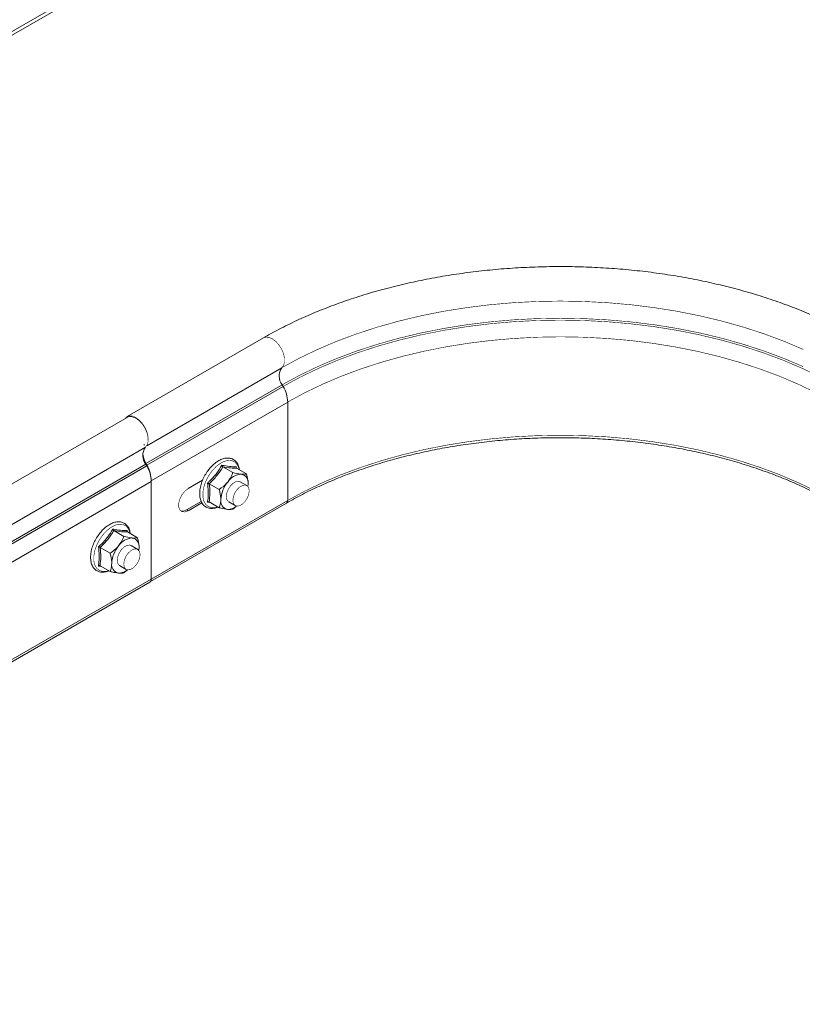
# Model space of a CAD drawing. Header units: millimetres. Extents: x 275 to 1984, y -1402 to 613.
# Tile 24 of 34: x 595 to 798, y 88 to 343. Entities that reach past the tile are written whole.
import ezdxf

# ---------------------------------------------------------------- set-up
doc = ezdxf.new("R2010")
doc.units = ezdxf.units.MM
doc.linetypes.add('K5LT32768', pattern=[0])
doc.linetypes.add('K5LT32769', pattern=[0])

msp = doc.modelspace()

# ---------------------------------------------------------------- linework, layer by layer
at = {"color": 8, "linetype": 'K5LT32769', "lineweight": 15, "true_color": 0x808080}
for p, q in [((516.99, 296.12), (770.97, 442.75)), ((627.99, 232.66), (662.98, 252.86)), ((627.75, 228.04), (627.67, 228)), ((628, 227.61), (627.91, 227.56)), ((629.16, 223.56), (629.16, 223.56)), ((629.16, 198.05), (629.16, 198.05))]:
    msp.add_line(p, q, dxfattribs=at)
at = {"color": 7, "linetype": 'K5LT32768', "lineweight": 15}
for p, q in [((771.64, 442.15), (517.45, 295.41)), ((658.23, 260.6), (622.88, 240.19)), ((627.75, 228.04), (663.11, 248.45)), ((628, 227.61), (663.35, 248.02)), ((663.35, 248.02), (663.11, 248.45)), ((629.16, 223.56), (664.52, 243.97)), ((664.52, 218.46), (664.52, 243.97)), ((622.88, 239.99), (433.37, 130.59)), ((438.12, 122.85), (627.63, 232.25)), ((627.21, 232.8), (627.33, 232.91)), ((627.33, 232.91), (627.37, 232.95)), ((438.25, 118.44), (627.75, 227.84)), ((438.49, 118), (628, 227.4)), ((628, 227.61), (627.75, 228.04)), ((628, 227.4), (627.75, 227.84)), ((647.72, 227.18), (650.32, 225.68)), ((651.16, 227.22), (651.2, 226.88)), ((651.24, 226.84), (653.85, 225.34)), ((439.66, 113.95), (629.16, 223.35)), ((629.16, 198.05), (629.16, 223.56)), ((629.16, 198.09), (629.16, 223.35)), ((638.71, 221.52), (642.46, 223.69)), ((644.17, 222.79), (646.78, 221.29)), ((653.93, 222.32), (652.23, 223.3)), ((654.16, 222.05), (654.27, 222.73)), ((628.98, 197.44), (664.21, 217.77)), ((629.16, 198.05), (664.52, 218.46)), ((638.32, 216.03), (642.1, 218.21)), ((642.3, 217.88), (638.71, 215.81)), ((644.46, 217.89), (643.71, 218)), ((644.16, 218.07), (646.76, 216.57)), ((649.23, 218.11), (650.93, 217.13)), ((638.32, 216.03), (638.71, 215.81)), ((619.43, 210.65), (622.04, 209.14)), ((622.87, 210.68), (622.93, 210.2)), ((622.96, 210.31), (625.57, 208.8)), ((625.64, 205.79), (623.95, 206.77)), ((615.89, 206.26), (618.49, 204.76)), ((625.86, 205.44), (625.98, 206.2)), ((616.25, 201.35), (615.43, 201.47)), ((615.87, 201.54), (618.48, 200.03)), ((620.95, 201.58), (622.64, 200.6)), ((439.29, 87.87), (628.79, 197.27)), ((439.66, 88.69), (629.16, 198.09))]:
    msp.add_line(p, q, dxfattribs=at)
at = {"color": 7, "linetype": 'K5LT32768', "const_width": 0.15}
for points in [[(662.98, 252.86), (667.48, 255.3), (672.22, 257.58), (677.19, 259.7), (682.37, 261.63), (687.75, 263.38), (693.3, 264.94), (699, 266.3), (704.83, 267.47), (710.78, 268.42), (716.81, 269.17), (722.91, 269.71), (729.06, 270.03), (735.23, 270.14), (741.4, 270.03), (747.54, 269.71), (753.65, 269.17), (759.68, 268.42), (765.63, 267.47), (771.46, 266.3), (777.16, 264.94), (782.71, 263.38), (788.09, 261.63), (793.27, 259.7), (798.24, 257.58)], [(663.11, 248.45), (667.59, 250.89), (672.33, 253.17), (677.29, 255.28), (682.46, 257.21), (687.83, 258.95), (693.37, 260.51), (699.06, 261.87), (704.89, 263.03), (710.82, 263.99), (716.84, 264.73), (722.93, 265.27), (729.07, 265.59), (735.23, 265.7), (741.39, 265.59), (747.52, 265.27), (753.61, 264.73), (759.64, 263.99), (765.57, 263.03), (771.4, 261.87), (777.09, 260.51), (782.63, 258.95), (787.99, 257.21), (793.17, 255.28), (798.13, 253.17)], [(663.35, 248.02), (667.82, 250.45), (672.54, 252.71), (677.49, 254.82), (682.64, 256.74), (687.99, 258.48), (693.51, 260.03), (699.18, 261.39), (704.99, 262.55), (710.9, 263.5), (716.91, 264.24), (722.98, 264.78), (729.09, 265.1), (735.23, 265.2), (741.37, 265.1), (747.48, 264.78), (753.55, 264.24), (759.56, 263.5), (765.47, 262.55), (771.27, 261.39), (776.95, 260.03), (782.47, 258.48), (787.82, 256.74), (792.97, 254.82), (797.92, 252.71), (802.64, 250.45)], [(664.52, 243.97), (668.92, 246.36), (673.56, 248.59), (678.42, 250.66), (683.5, 252.55), (688.76, 254.26), (694.19, 255.79), (699.77, 257.12), (705.48, 258.26), (711.3, 259.2), (717.2, 259.93), (723.18, 260.45), (729.19, 260.77), (735.23, 260.88), (741.27, 260.77), (747.28, 260.45), (753.25, 259.93), (759.16, 259.2), (764.98, 258.26), (770.69, 257.12), (776.27, 255.79), (781.7, 254.26), (786.96, 252.55), (792.04, 250.66), (796.9, 248.59), (801.54, 246.36)], [(628.37, 234.29), (628.33, 234.97), (628.08, 236.11), (627.59, 237.27), (626.91, 238.34), (626.1, 239.25), (625.21, 239.93), (624.32, 240.32), (623.49, 240.39), (622.79, 240.14), (622.34, 239.68)], [(627.63, 232.25), (628.1, 232.87), (628.34, 233.76), (628.32, 234.82), (628.05, 235.99), (627.53, 237.17), (626.83, 238.25), (625.99, 239.15), (625.08, 239.8), (624.17, 240.15), (623.35, 240.17), (622.88, 239.99)], [(664.52, 218.46), (668.92, 220.85), (673.56, 223.08), (678.42, 225.15), (683.5, 227.04), (688.76, 228.75), (694.19, 230.28), (699.77, 231.62), (705.48, 232.75), (711.3, 233.69), (717.2, 234.42), (723.18, 234.95), (729.19, 235.26), (735.23, 235.37), (741.27, 235.26), (747.28, 234.95), (753.25, 234.42), (759.16, 233.69), (764.98, 232.75), (770.69, 231.62), (776.27, 230.28), (781.7, 228.75), (786.96, 227.04), (792.04, 225.15), (796.9, 223.08), (801.54, 220.85)], [(652.23, 223.3), (651.8, 223.44), (651.11, 223.33), (650.37, 222.91), (649.68, 222.23), (649.11, 221.35), (648.74, 220.4), (648.61, 219.49), (648.73, 218.73), (649.1, 218.2), (649.23, 218.11)], [(650.47, 219.53), (650.86, 220.47), (651.44, 221.33), (652.15, 221.99), (652.88, 222.38), (653.56, 222.45), (654.11, 222.19), (654.45, 221.63), (654.55, 220.85), (654.39, 219.92), (653.99, 218.98), (653.41, 218.12), (652.71, 217.46), (651.97, 217.07), (651.29, 217), (650.75, 217.26), (650.4, 217.82), (650.31, 218.61), (650.47, 219.53)], [(654.27, 222.73), (654.23, 222.18), (654.22, 222.07)], [(638.71, 215.81), (637.86, 215.49), (637.12, 215.56), (636.57, 216), (636.27, 216.76), (636.27, 217.75), (636.57, 218.86), (637.12, 219.94), (637.86, 220.86), (638.71, 221.52)], [(636.78, 215.77), (637.47, 215.72), (638.32, 216.03)], [(623.95, 206.77), (623.51, 206.91), (622.82, 206.8), (622.09, 206.38), (621.39, 205.69), (620.83, 204.82), (620.46, 203.87), (620.32, 202.96), (620.45, 202.19), (620.81, 201.67), (620.95, 201.58)], [(622.02, 202.03), (622.17, 202.95), (622.55, 203.9), (623.13, 204.76), (623.83, 205.43), (624.56, 205.84), (625.25, 205.92), (625.8, 205.68), (626.15, 205.13), (626.26, 204.36), (626.12, 203.44), (625.73, 202.49), (625.16, 201.63), (624.46, 200.95), (623.72, 200.55), (623.04, 200.47), (622.48, 200.71), (622.13, 201.25), (622.02, 202.03)], [(625.98, 206.2), (625.95, 205.65), (625.94, 205.54)], [(629.1, 197.67), (629.14, 197.82), (629.16, 198.05)]]:
    msp.add_lwpolyline(points, dxfattribs=at)
at = {"color": 8, "linetype": 'K5LT32769', "true_color": 0x808080, "const_width": 0.15}
for points in [[(662.98, 252.86), (663.45, 253.47), (663.7, 254.33), (663.69, 255.38), (663.43, 256.52), (662.95, 257.68), (662.27, 258.75), (661.45, 259.66), (660.57, 260.34), (659.67, 260.73), (658.85, 260.8), (658.23, 260.6)], [(651.94, 226.44), (651.9, 226.62), (651.52, 227.61), (650.92, 228.33), (650.12, 228.75), (649.17, 228.84), (648.11, 228.6), (647.01, 228.04), (645.92, 227.2), (644.9, 226.11), (644.02, 224.84), (643.3, 223.46), (642.8, 222.03), (642.54, 220.64), (642.54, 219.36), (642.79, 218.27), (643.28, 217.41), (643.99, 216.83), (644.87, 216.58), (645.88, 216.65), (646.37, 216.79)], [(623.65, 209.91), (623.61, 210.09), (623.24, 211.08), (622.64, 211.8), (621.84, 212.22), (620.88, 212.31), (619.83, 212.07), (618.72, 211.51), (617.64, 210.67), (616.62, 209.58), (615.73, 208.31), (615.02, 206.92), (614.52, 205.5), (614.26, 204.11), (614.25, 202.83), (614.5, 201.73), (615, 200.87), (615.7, 200.3), (616.58, 200.05), (617.6, 200.12), (618.08, 200.26)]]:
    msp.add_lwpolyline(points, dxfattribs=at)
at = {"color": 7, "linetype": 'K5LT32768', "lineweight": 15}
for centre, radius, start, end in [((666.03, 250.74), 3.72, 145.2363, 218.0458), ((655.94, 243.69), 8.59, 1.8774, 30.2827), ((630.68, 230.13), 3.72, 145.2363, 218.0458), ((632.57, 230.9), 5.6, 182.6508, 210.6571), ((620.58, 223.28), 8.59, 1.8774, 30.2827), ((620.58, 223.07), 8.59, 1.8775, 30.2827), ((652.76, 220.73), 4.54, 93.1031, 146.4625), ((652.09, 223.09), 2.21, 350.5085, 78.9396), ((654.88, 218.3), 7.69, 140.1067, 177.1834), ((649.37, 218.32), 2.21, 170.5087, 258.9396), ((648.97, 219.74), 3.59, 269.5889, 310.2704), ((624.47, 204.2), 4.54, 93.1031, 146.4625), ((623.8, 206.56), 2.21, 350.5084, 78.9394), ((626.59, 201.77), 7.69, 140.1066, 177.1835), ((621.09, 201.79), 2.21, 170.5083, 258.9395), ((620.69, 203.21), 3.59, 269.5893, 310.27), ((628.28, 197.99), 0.885, 304.9286, 6.3825)]:
    msp.add_arc(centre, radius, start, end, dxfattribs=at)
at = {"color": 8, "linetype": 'K5LT32769', "lineweight": 15, "true_color": 0x808080}
msp.add_arc((663.77, 218.38), 0.755, 305.7366, 5.6156, dxfattribs=at)
at = {"color": 7, "linetype": 'K5LT32768', "lineweight": 15}
for points, knots in [([(812.23, 260.6), (811.47, 261.03), (809.29, 262.27), (805.51, 264.21), (800.84, 266.37), (795.99, 268.37), (790.96, 270.22), (785.77, 271.9), (780.45, 273.41), (774.99, 274.75), (769.43, 275.92), (763.77, 276.9), (758.02, 277.71), (752.22, 278.34), (746.37, 278.78), (740.48, 279.04), (734.59, 279.11), (728.69, 279), (722.81, 278.7), (716.97, 278.22), (711.18, 277.55), (705.45, 276.7), (699.81, 275.68), (694.27, 274.47), (688.84, 273.1), (683.55, 271.55), (678.39, 269.83), (673.4, 267.95), (668.58, 265.91), (663.95, 263.72), (660.54, 261.92), (658.67, 260.86), (658.23, 260.6)], [0, 0, 0, 0, 0.018379, 0.053145, 0.087899, 0.122638, 0.15736, 0.192064, 0.22675, 0.261419, 0.296072, 0.330712, 0.365339, 0.399957, 0.434567, 0.469173, 0.503776, 0.538378, 0.572983, 0.607592, 0.642207, 0.676831, 0.711467, 0.746117, 0.780782, 0.815466, 0.850171, 0.884897, 0.919645, 0.954416, 0.989209, 1, 1, 1, 1]), ([(664.21, 217.77), (664.9, 218.17), (666.93, 219.32), (670.45, 221.12), (674.83, 223.13), (679.4, 225), (684.14, 226.72), (689.05, 228.29), (694.11, 229.69), (699.3, 230.93), (704.6, 232.01), (710, 232.91), (715.48, 233.63), (721.02, 234.18), (726.61, 234.55), (732.22, 234.74), (737.85, 234.74), (743.46, 234.57), (749.05, 234.21), (754.6, 233.68), (760.08, 232.96), (765.49, 232.08), (770.8, 231.01), (775.99, 229.78), (781.06, 228.39), (785.98, 226.83), (790.74, 225.12), (795.32, 223.27), (799.71, 221.26), (803.34, 219.42), (805.46, 218.22), (806.25, 217.77)], [0, 0, 0, 0, 0.018663, 0.054185, 0.089716, 0.125252, 0.160796, 0.196347, 0.231905, 0.26747, 0.303042, 0.338618, 0.3742, 0.409785, 0.445373, 0.480963, 0.516554, 0.552145, 0.587735, 0.623322, 0.658907, 0.694487, 0.730063, 0.765632, 0.801194, 0.836749, 0.872296, 0.907833, 0.943362, 0.978882, 1, 1, 1, 1]), ([(652, 226.4), (651.95, 226.73), (651.83, 227.45), (651.34, 228.33), (650.63, 229.02), (649.75, 229.41), (648.77, 229.5), (647.74, 229.3), (646.66, 228.83), (645.59, 228.09), (644.56, 227.11), (643.64, 225.95), (642.86, 224.66), (642.25, 223.3), (641.85, 221.92), (641.67, 220.57), (641.73, 219.32), (642.03, 218.22), (642.58, 217.32), (643.35, 216.71), (644.25, 216.39), (645.24, 216.39), (645.98, 216.52), (646.39, 216.73), (646.44, 216.75)], [0, 0, 0, 0, 0.041314, 0.090308, 0.13783, 0.183524, 0.228651, 0.274649, 0.322195, 0.370655, 0.419252, 0.467743, 0.516166, 0.564615, 0.613169, 0.66194, 0.711021, 0.760339, 0.809096, 0.856143, 0.901571, 0.946758, 0.993127, 1, 1, 1, 1]), ([(643.73, 222.96), (643.9, 223.13), (644.78, 223.94), (646.15, 225.43), (647.04, 226.89), (647.45, 227.57)], [0, 0, 0, 0, 0.118084, 0.592259, 1, 1, 1, 1]), ([(647.72, 227.18), (647.23, 226.41), (646.24, 224.84), (644.87, 223.48), (644.17, 222.79)], [0, 0, 0, 0, 0.492148, 1, 1, 1, 1]), ([(647.45, 227.57), (647.63, 227.54), (648.49, 227.38), (649.85, 227.19), (650.74, 227.21), (651.16, 227.22)], [0, 0, 0, 0, 0.118084, 0.592258, 1, 1, 1, 1]), ([(647.45, 227.57), (647.45, 227.57), (647.46, 227.53), (647.49, 227.45), (647.56, 227.34), (647.63, 227.24), (647.69, 227.2), (647.72, 227.18)], [0, 0, 0, 0, 0.007907, 0.267534, 0.528615, 0.763821, 1, 1, 1, 1]), ([(651.24, 226.84), (650.76, 226.84), (649.77, 226.85), (648.41, 227.07), (647.72, 227.18)], [0, 0, 0, 0, 0.492149, 1, 1, 1, 1]), ([(651.24, 226.84), (651.22, 226.86), (651.17, 226.9), (651.13, 226.99), (651.12, 227.1), (651.14, 227.18), (651.16, 227.21), (651.16, 227.22)], [0, 0, 0, 0, 0.236176, 0.471379, 0.732463, 0.992081, 1, 1, 1, 1]), ([(648.98, 223.24), (649.4, 223.87), (649.94, 224.66), (650.26, 225.51), (650.32, 225.68)], [0, 0, 0, 0, 0.801461, 1, 1, 1, 1]), ([(650.32, 225.68), (651.04, 225.51), (651.84, 225.33), (652.45, 225.27), (652.51, 225.26)], [0, 0, 0, 0, 0.896037, 1, 1, 1, 1]), ([(652.51, 225.26), (652.94, 225.25), (653.47, 225.23), (653.79, 225.32), (653.85, 225.34)], [0, 0, 0, 0, 0.801463, 1, 1, 1, 1]), ([(654.27, 222.73), (654.26, 222.85), (654.25, 223.64), (654.07, 224.54), (653.86, 225.31), (653.85, 225.34)], [0, 0, 0, 0, 0.148486, 0.965572, 1, 1, 1, 1]), ([(643.71, 218), (643.74, 218.18), (643.9, 219.07), (644.02, 220.69), (643.82, 222.24), (643.73, 222.96)], [0, 0, 0, 0, 0.118083, 0.592259, 1, 1, 1, 1]), ([(643.73, 222.96), (643.73, 222.96), (643.77, 222.96), (643.85, 222.93), (643.97, 222.89), (644.08, 222.84), (644.14, 222.81), (644.17, 222.79)], [0, 0, 0, 0, 0.007909, 0.267537, 0.52861, 0.763822, 1, 1, 1, 1]), ([(644.17, 222.79), (644.26, 221.97), (644.45, 220.28), (644.25, 218.81), (644.16, 218.07)], [0, 0, 0, 0, 0.492148, 1, 1, 1, 1]), ([(646.78, 221.29), (647.5, 221.82), (648.3, 222.42), (648.91, 223.16), (648.98, 223.24)], [0, 0, 0, 0, 0.896037, 1, 1, 1, 1]), ([(647.19, 218.68), (647.19, 218.8), (647.18, 219.59), (647, 220.5), (646.79, 221.26), (646.78, 221.29)], [0, 0, 0, 0, 0.148486, 0.965572, 1, 1, 1, 1]), ([(643.71, 218), (643.71, 218), (643.75, 218.03), (643.83, 218.07), (643.95, 218.1), (644.06, 218.11), (644.13, 218.08), (644.16, 218.07)], [0, 0, 0, 0, 0.007907, 0.267545, 0.528625, 0.763826, 1, 1, 1, 1]), ([(646.76, 216.57), (646.83, 216.73), (647.07, 217.34), (647.14, 218.11), (647.19, 218.68)], [0, 0, 0, 0, 0.263254, 1, 1, 1, 1]), ([(651.28, 217.05), (651.11, 216.88), (650.81, 216.57), (650.45, 216.34), (650.29, 216.23)], [0, 0, 0, 0, 0.546554, 1, 1, 1, 1]), ([(648.95, 216.15), (648.41, 216.23), (647.73, 216.33), (646.92, 216.53), (646.76, 216.57)], [0, 0, 0, 0, 0.801465, 1, 1, 1, 1]), ([(650.29, 216.23), (649.96, 216.16), (649.6, 216.09), (649.01, 216.15), (648.95, 216.15)], [0, 0, 0, 0, 0.896037, 1, 1, 1, 1]), ([(623.72, 209.87), (623.66, 210.2), (623.54, 210.91), (623.06, 211.8), (622.34, 212.49), (621.46, 212.88), (620.49, 212.96), (619.45, 212.77), (618.38, 212.29), (617.3, 211.55), (616.28, 210.58), (615.36, 209.42), (614.57, 208.13), (613.97, 206.77), (613.57, 205.38), (613.39, 204.04), (613.44, 202.79), (613.75, 201.68), (614.3, 200.79), (615.06, 200.17), (615.97, 199.86), (616.96, 199.86), (617.7, 199.99), (618.1, 200.19), (618.15, 200.22)], [0, 0, 0, 0, 0.041314, 0.090308, 0.13783, 0.183524, 0.228651, 0.274649, 0.322194, 0.370655, 0.419252, 0.467743, 0.516167, 0.564615, 0.613169, 0.66194, 0.711021, 0.760339, 0.809097, 0.856143, 0.901572, 0.946758, 0.993127, 1, 1, 1, 1]), ([(615.45, 206.43), (615.62, 206.59), (616.5, 207.4), (617.86, 208.89), (618.76, 210.36), (619.17, 211.04)], [0, 0, 0, 0, 0.118082, 0.592257, 1, 1, 1, 1]), ([(619.43, 210.65), (618.94, 209.87), (617.95, 208.3), (616.58, 206.95), (615.89, 206.26)], [0, 0, 0, 0, 0.492148, 1, 1, 1, 1]), ([(619.17, 211.04), (619.34, 211.01), (620.21, 210.84), (621.56, 210.65), (622.46, 210.67), (622.87, 210.68)], [0, 0, 0, 0, 0.118083, 0.592258, 1, 1, 1, 1]), ([(619.17, 211.04), (619.17, 211.04), (619.18, 211), (619.21, 210.92), (619.27, 210.8), (619.35, 210.71), (619.41, 210.67), (619.43, 210.65)], [0, 0, 0, 0, 0.007911, 0.267537, 0.528617, 0.763821, 1, 1, 1, 1]), ([(622.96, 210.31), (622.47, 210.31), (621.49, 210.31), (620.13, 210.54), (619.43, 210.65)], [0, 0, 0, 0, 0.492149, 1, 1, 1, 1]), ([(622.96, 210.31), (622.93, 210.33), (622.88, 210.37), (622.85, 210.46), (622.84, 210.57), (622.86, 210.64), (622.87, 210.68), (622.87, 210.68)], [0, 0, 0, 0, 0.236179, 0.471386, 0.732472, 0.992093, 1, 1, 1, 1]), ([(620.69, 206.71), (621.12, 207.34), (621.66, 208.13), (621.98, 208.98), (622.04, 209.14)], [0, 0, 0, 0, 0.801464, 1, 1, 1, 1]), ([(622.04, 209.14), (622.75, 208.98), (623.55, 208.8), (624.16, 208.74), (624.23, 208.73)], [0, 0, 0, 0, 0.896037, 1, 1, 1, 1]), ([(624.23, 208.73), (624.65, 208.72), (625.19, 208.7), (625.5, 208.79), (625.57, 208.8)], [0, 0, 0, 0, 0.801461, 1, 1, 1, 1]), ([(625.98, 206.2), (625.98, 206.32), (625.97, 207.11), (625.78, 208.01), (625.57, 208.77), (625.57, 208.8)], [0, 0, 0, 0, 0.148486, 0.965572, 1, 1, 1, 1]), ([(615.43, 201.47), (615.46, 201.65), (615.62, 202.54), (615.73, 204.15), (615.54, 205.71), (615.45, 206.43)], [0, 0, 0, 0, 0.118083, 0.592259, 1, 1, 1, 1]), ([(615.45, 206.43), (615.45, 206.43), (615.48, 206.42), (615.56, 206.4), (615.68, 206.36), (615.8, 206.31), (615.86, 206.28), (615.89, 206.26)], [0, 0, 0, 0, 0.007909, 0.267519, 0.528615, 0.763818, 1, 1, 1, 1]), ([(615.89, 206.26), (615.98, 205.43), (616.16, 203.75), (615.97, 202.28), (615.87, 201.54)], [0, 0, 0, 0, 0.492148, 1, 1, 1, 1]), ([(618.49, 204.76), (619.21, 205.29), (620.01, 205.88), (620.63, 206.63), (620.69, 206.71)], [0, 0, 0, 0, 0.896037, 1, 1, 1, 1]), ([(618.91, 202.15), (618.91, 202.27), (618.9, 203.06), (618.71, 203.96), (618.5, 204.73), (618.49, 204.76)], [0, 0, 0, 0, 0.148486, 0.965572, 1, 1, 1, 1]), ([(618.48, 200.03), (618.54, 200.2), (618.79, 200.81), (618.86, 201.58), (618.91, 202.15)], [0, 0, 0, 0, 0.263254, 1, 1, 1, 1]), ([(615.43, 201.47), (615.43, 201.47), (615.46, 201.49), (615.54, 201.54), (615.66, 201.57), (615.78, 201.58), (615.84, 201.55), (615.87, 201.54)], [0, 0, 0, 0, 0.007907, 0.267528, 0.528615, 0.763821, 1, 1, 1, 1]), ([(620.66, 199.62), (620.12, 199.7), (619.45, 199.8), (618.64, 199.99), (618.48, 200.03)], [0, 0, 0, 0, 0.801461, 1, 1, 1, 1]), ([(622, 199.69), (621.68, 199.63), (621.32, 199.56), (620.73, 199.61), (620.66, 199.62)], [0, 0, 0, 0, 0.896037, 1, 1, 1, 1]), ([(622.91, 200.43), (622.77, 200.29), (622.5, 200.02), (622.17, 199.8), (622, 199.69)], [0, 0, 0, 0, 0.501062, 1, 1, 1, 1])]:
    msp.add_open_spline(points, degree=3, knots=knots, dxfattribs=at)

doc.saveas('drawing.dxf')
